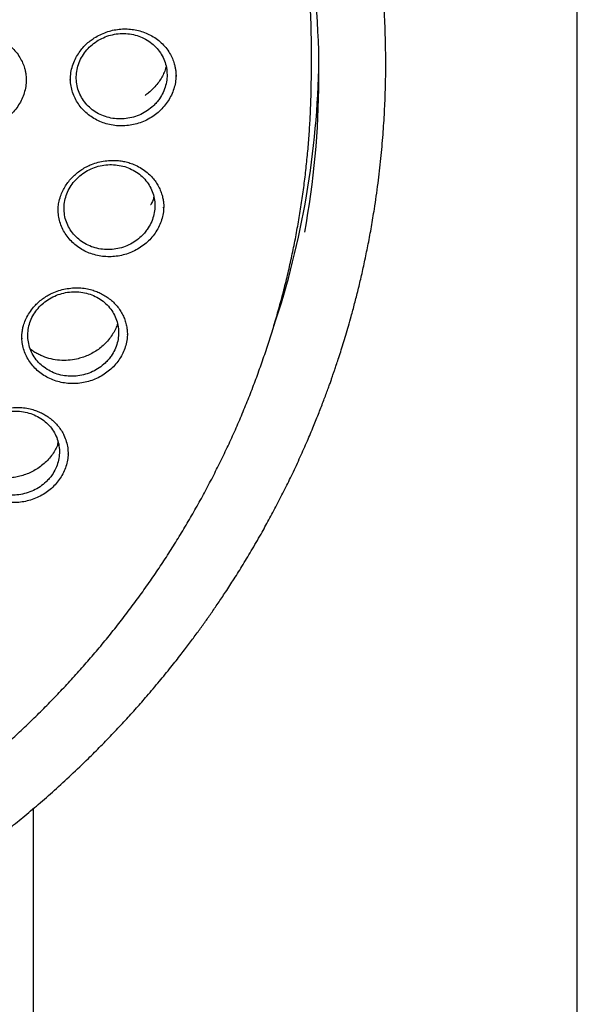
# Model space of a CAD drawing. Header units: millimetres. Extents: x 8 to 1577, y 12 to 2534.
# Tile 54 of 65: x 793 to 811, y 2101 to 2133. Entities that reach past the tile are written whole.
import ezdxf

# ---------------------------------------------------------------- set-up
doc = ezdxf.new("R2010")
doc.units = ezdxf.units.MM

msp = doc.modelspace()

# ---------------------------------------------------------------- linework, layer by layer
at = {"color": 7, "linetype": 'Continuous', "lineweight": 30}
for p, q in [((810.999, 1959.756), (810.999, 2317.47)), ((802.299, 2131.68), (802.299, 2132.483)), ((797.466, 2127.243), (797.466, 2127.255)), ((796.28, 2123.081), (796.281, 2123.094)), ((792.826, 2122.972), (792.825, 2122.951)), ((794.004, 2119.613), (793.989, 2119.454)), ((794.339, 2119.174), (794.339, 2119.19)), ((793.199, 2107.574), (793.199, 1959.756))]:
    msp.add_line(p, q, dxfattribs=at)
for centre, radius, start, end in [((773.573, 2132.475), 28.726, 0.0149, 15.9617), ((773.688, 2131.618), 28.86, 349.6659, 9.6434), ((773.554, 2132.496), 28.996, 341.5845, 359.119)]:
    msp.add_arc(centre, radius, start, end, dxfattribs=at)
for points, knots in [([(734.948, 2134.268), (734.945, 2134.233), (734.941, 2134.163), (734.934, 2134.035), (734.926, 2133.886), (734.915, 2133.719), (734.905, 2133.534), (734.894, 2133.292), (734.882, 2132.985), (734.872, 2132.621), (734.866, 2132.238), (734.865, 2131.84), (734.87, 2131.412), (734.883, 2130.885), (734.91, 2130.264), (734.958, 2129.561), (735.021, 2128.857), (735.1, 2128.157), (735.204, 2127.398), (735.336, 2126.583), (735.503, 2125.713), (735.66, 2125.001), (735.795, 2124.446), (735.898, 2124.046), (736.002, 2123.66), (736.104, 2123.302), (736.199, 2122.98), (736.286, 2122.697), (736.364, 2122.451), (736.432, 2122.243), (736.489, 2122.072), (736.532, 2121.944), (736.566, 2121.846), (736.595, 2121.761), (736.63, 2121.662), (736.672, 2121.542), (736.726, 2121.392), (736.792, 2121.209), (736.874, 2120.989), (736.968, 2120.741), (737.077, 2120.465), (737.198, 2120.164), (737.328, 2119.849), (737.542, 2119.351), (737.844, 2118.684), (738.27, 2117.81), (738.74, 2116.92), (739.255, 2116.014), (739.785, 2115.15), (740.33, 2114.319), (740.892, 2113.515), (741.479, 2112.726), (742.048, 2112.007), (742.601, 2111.345), (743.139, 2110.731), (743.714, 2110.108), (744.25, 2109.557), (744.736, 2109.077), (745.164, 2108.669), (745.61, 2108.26), (746.071, 2107.851), (746.505, 2107.481), (746.895, 2107.158), (747.227, 2106.891), (747.532, 2106.652), (747.809, 2106.438), (748.031, 2106.271), (748.204, 2106.142), (748.333, 2106.047), (748.451, 2105.962), (748.556, 2105.886), (748.646, 2105.821), (748.718, 2105.77), (748.778, 2105.728), (748.845, 2105.68), (748.937, 2105.615), (749.066, 2105.526), (749.226, 2105.415), (749.419, 2105.284), (749.773, 2105.046), (750.287, 2104.713), (750.961, 2104.297), (751.659, 2103.887), (752.382, 2103.484), (753.13, 2103.09), (753.903, 2102.707), (754.694, 2102.338), (755.572, 2101.955), (756.529, 2101.568), (757.562, 2101.188), (758.587, 2100.845), (759.603, 2100.538), (760.609, 2100.266), (761.608, 2100.025), (762.661, 2099.802), (763.775, 2099.6), (764.951, 2099.425), (766.133, 2099.288), (767.319, 2099.189), (768.508, 2099.128), (769.699, 2099.106), (770.89, 2099.122), (772.079, 2099.176), (773.266, 2099.269), (774.45, 2099.4), (775.63, 2099.568), (776.752, 2099.766), (777.816, 2099.986), (778.822, 2100.223), (779.825, 2100.49), (780.824, 2100.786), (781.822, 2101.114), (782.825, 2101.476), (783.832, 2101.873), (784.842, 2102.308), (785.854, 2102.781), (786.873, 2103.297), (787.7, 2103.751), (788.329, 2104.115), (788.749, 2104.366), (789.134, 2104.604), (789.484, 2104.826), (789.8, 2105.031), (790.082, 2105.218), (790.311, 2105.374), (790.494, 2105.499), (790.634, 2105.596), (790.755, 2105.681), (790.858, 2105.754), (790.96, 2105.827), (791.077, 2105.911), (791.215, 2106.011), (791.375, 2106.128), (791.552, 2106.26), (791.746, 2106.406), (791.951, 2106.563), (792.163, 2106.727), (792.468, 2106.968), (792.872, 2107.295), (793.378, 2107.721), (793.905, 2108.184), (794.451, 2108.684), (794.957, 2109.168), (795.417, 2109.628), (795.821, 2110.045), (796.209, 2110.459), (796.573, 2110.862), (796.945, 2111.287), (797.321, 2111.731), (797.695, 2112.19), (798.022, 2112.607), (798.308, 2112.981), (798.556, 2113.315), (798.782, 2113.628), (799.001, 2113.937), (799.225, 2114.263), (799.473, 2114.632), (799.743, 2115.047), (800.036, 2115.513), (800.342, 2116.021), (800.636, 2116.53), (800.916, 2117.033), (801.177, 2117.524), (801.432, 2118.026), (801.688, 2118.549), (801.932, 2119.075), (802.163, 2119.596), (802.366, 2120.079), (802.545, 2120.523), (802.701, 2120.928), (802.816, 2121.236), (802.894, 2121.453), (802.94, 2121.582), (802.977, 2121.686), (803.004, 2121.766), (803.033, 2121.847), (803.069, 2121.954), (803.12, 2122.104), (803.185, 2122.301), (803.26, 2122.535), (803.343, 2122.798), (803.428, 2123.078), (803.515, 2123.374), (803.612, 2123.717), (803.718, 2124.111), (803.832, 2124.56), (803.945, 2125.036), (804.056, 2125.539), (804.164, 2126.069), (804.267, 2126.624), (804.376, 2127.284), (804.483, 2128.029), (804.576, 2128.843), (804.646, 2129.625), (804.694, 2130.376), (804.723, 2131.096), (804.733, 2131.681), (804.733, 2132.14), (804.729, 2132.481), (804.721, 2132.807), (804.712, 2133.116), (804.7, 2133.399), (804.688, 2133.654), (804.676, 2133.881), (804.663, 2134.083), (804.654, 2134.209), (804.65, 2134.268)], [0, 0, 0, 0, 0.000951, 0.00193, 0.003328, 0.0049, 0.006614, 0.008465, 0.01165, 0.015173, 0.018603, 0.022302, 0.026271, 0.030509, 0.036989, 0.043561, 0.050115, 0.056651, 0.063169, 0.071401, 0.079604, 0.087778, 0.091621, 0.095458, 0.099235, 0.102688, 0.105783, 0.108519, 0.110898, 0.112918, 0.11458, 0.115884, 0.116657, 0.117432, 0.118391, 0.119554, 0.120933, 0.122798, 0.124952, 0.127395, 0.130128, 0.13315, 0.136343, 0.139513, 0.1481, 0.156497, 0.166243, 0.175718, 0.185047, 0.193958, 0.202873, 0.211793, 0.220718, 0.227824, 0.235201, 0.242853, 0.250781, 0.255987, 0.261306, 0.266737, 0.272281, 0.277905, 0.282062, 0.285874, 0.289343, 0.292468, 0.295248, 0.296812, 0.298241, 0.299536, 0.300697, 0.301712, 0.302507, 0.303069, 0.303658, 0.304707, 0.3061, 0.307838, 0.30992, 0.312347, 0.319228, 0.326269, 0.333457, 0.340794, 0.348277, 0.355908, 0.363677, 0.371402, 0.381272, 0.390959, 0.400463, 0.409783, 0.418921, 0.427883, 0.436799, 0.4472, 0.4576, 0.468001, 0.478401, 0.488802, 0.499203, 0.509604, 0.520005, 0.530406, 0.540808, 0.55122, 0.561686, 0.570704, 0.579764, 0.588867, 0.598013, 0.607204, 0.616566, 0.626167, 0.635808, 0.645677, 0.655777, 0.666106, 0.670763, 0.675124, 0.679149, 0.682837, 0.68619, 0.689206, 0.691885, 0.69359, 0.695124, 0.696449, 0.697537, 0.698523, 0.699796, 0.701381, 0.703106, 0.705092, 0.707309, 0.709623, 0.712016, 0.714488, 0.720052, 0.725978, 0.732267, 0.73892, 0.745936, 0.751158, 0.756489, 0.761619, 0.766517, 0.771183, 0.776942, 0.782303, 0.787264, 0.791358, 0.795133, 0.798591, 0.801865, 0.805448, 0.809387, 0.813991, 0.819, 0.824416, 0.830237, 0.835096, 0.840205, 0.845497, 0.850563, 0.856213, 0.861446, 0.866264, 0.870667, 0.874654, 0.878225, 0.87975, 0.881022, 0.882033, 0.882781, 0.88336, 0.884423, 0.885889, 0.887759, 0.890142, 0.892694, 0.895394, 0.898243, 0.90124, 0.905279, 0.90956, 0.914083, 0.918848, 0.923854, 0.929103, 0.934544, 0.942438, 0.950028, 0.957314, 0.964297, 0.970976, 0.977351, 0.980594, 0.983753, 0.986827, 0.989704, 0.992312, 0.994612, 0.996657, 0.998451, 1, 1, 1, 1]), ([(794.413, 2131.42), (794.417, 2131.502), (794.424, 2131.66), (794.482, 2131.888), (794.565, 2132.095), (794.669, 2132.281), (794.789, 2132.443), (794.919, 2132.583), (795.055, 2132.701), (795.209, 2132.809), (795.385, 2132.907), (795.586, 2132.991), (795.795, 2133.052), (796.008, 2133.088), (796.222, 2133.098), (796.433, 2133.084), (796.641, 2133.045), (796.843, 2132.981), (797.038, 2132.894), (797.222, 2132.781), (797.391, 2132.645), (797.54, 2132.485), (797.662, 2132.309), (797.753, 2132.131), (797.81, 2131.973), (797.843, 2131.839), (797.862, 2131.73), (797.872, 2131.624), (797.871, 2131.567), (797.871, 2131.537)], [0, 0, 0, 0, 0.048279, 0.09391, 0.13701, 0.177623, 0.215765, 0.251462, 0.284722, 0.315579, 0.355556, 0.395389, 0.435021, 0.4744, 0.513508, 0.552379, 0.591188, 0.630615, 0.67078, 0.711702, 0.753432, 0.795798, 0.838438, 0.878136, 0.913644, 0.93756, 0.959158, 0.979235, 1, 1, 1, 1]), ([(789.511, 2131.296), (789.515, 2131.378), (789.522, 2131.536), (789.58, 2131.762), (789.663, 2131.969), (789.767, 2132.153), (789.886, 2132.315), (790.016, 2132.454), (790.152, 2132.571), (790.306, 2132.678), (790.482, 2132.776), (790.683, 2132.858), (790.892, 2132.918), (791.106, 2132.953), (791.32, 2132.963), (791.532, 2132.947), (791.739, 2132.907), (791.942, 2132.842), (792.137, 2132.754), (792.322, 2132.64), (792.491, 2132.503), (792.64, 2132.342), (792.763, 2132.166), (792.854, 2131.987), (792.912, 2131.828), (792.945, 2131.695), (792.964, 2131.585), (792.974, 2131.479), (792.973, 2131.421), (792.973, 2131.391)], [0, 0, 0, 0, 0.0482591, 0.0938329, 0.1368602, 0.177401, 0.2154852, 0.2511433, 0.2843803, 0.3152198, 0.3551817, 0.3949991, 0.4346244, 0.4740145, 0.5131596, 0.5520595, 0.5908764, 0.6302971, 0.6704476, 0.7113555, 0.7530822, 0.7954603, 0.8381235, 0.8778421, 0.9133638, 0.9372829, 0.9588776, 0.9790078, 1, 1, 1, 1]), ([(797.129, 2130.576), (797.165, 2130.612), (797.238, 2130.685), (797.349, 2130.831), (797.455, 2131.015), (797.538, 2131.241), (797.579, 2131.475), (797.579, 2131.712), (797.536, 2131.944), (797.453, 2132.164), (797.331, 2132.367), (797.173, 2132.547), (796.985, 2132.698), (796.772, 2132.817), (796.539, 2132.899), (796.293, 2132.944), (796.042, 2132.947), (795.792, 2132.912), (795.551, 2132.838), (795.325, 2132.727), (795.122, 2132.582), (794.945, 2132.409), (794.802, 2132.21), (794.694, 2131.993), (794.627, 2131.763), (794.601, 2131.527), (794.618, 2131.292), (794.675, 2131.063), (794.774, 2130.849), (794.91, 2130.653), (795.08, 2130.484), (795.278, 2130.344), (795.5, 2130.239), (795.738, 2130.171), (795.987, 2130.142), (796.238, 2130.152), (796.485, 2130.203), (796.721, 2130.291), (796.941, 2130.414), (797.066, 2130.522), (797.129, 2130.576)], [0, 0, 0, 0, 0.016734, 0.033468, 0.060291, 0.087113, 0.113939, 0.140764, 0.167602, 0.19444, 0.221293, 0.248147, 0.275013, 0.30188, 0.32875, 0.35562, 0.382484, 0.409348, 0.436197, 0.463046, 0.48988, 0.516714, 0.543538, 0.570361, 0.597185, 0.624008, 0.650842, 0.677675, 0.704524, 0.731373, 0.758236, 0.785099, 0.811969, 0.838839, 0.865706, 0.892573, 0.919429, 0.946286, 0.973143, 1, 1, 1, 1]), ([(797.545, 2131.858), (797.536, 2131.823), (797.513, 2131.733), (797.448, 2131.59), (797.359, 2131.43), (797.248, 2131.274), (797.119, 2131.13), (796.989, 2131.01), (796.898, 2130.946), (796.859, 2130.919)], [0, 0, 0, 0, 0.094721, 0.245015, 0.401108, 0.562495, 0.724197, 0.885193, 1, 1, 1, 1]), ([(737.769, 2126.518), (737.782, 2126.443), (737.829, 2126.182), (737.92, 2125.736), (738.043, 2125.181), (738.177, 2124.628), (738.323, 2124.077), (738.479, 2123.53), (738.645, 2122.984), (738.823, 2122.442), (739.011, 2121.904), (739.21, 2121.368), (739.42, 2120.836), (739.64, 2120.308), (739.87, 2119.784), (740.111, 2119.264), (740.362, 2118.748), (740.623, 2118.236), (740.894, 2117.73), (741.176, 2117.228), (741.467, 2116.731), (741.768, 2116.239), (742.079, 2115.753), (742.399, 2115.272), (742.728, 2114.797), (743.068, 2114.327), (743.416, 2113.864), (743.773, 2113.406), (744.14, 2112.956), (744.515, 2112.511), (744.899, 2112.073), (745.292, 2111.642), (745.693, 2111.218), (746.102, 2110.801), (746.52, 2110.391), (746.946, 2109.989), (747.379, 2109.593), (747.82, 2109.206), (748.269, 2108.827), (748.726, 2108.455), (749.189, 2108.091), (749.66, 2107.736), (750.138, 2107.388), (750.622, 2107.049), (751.114, 2106.719), (751.611, 2106.397), (752.115, 2106.084), (752.625, 2105.78), (753.141, 2105.485), (753.663, 2105.199), (754.19, 2104.922), (754.723, 2104.654), (755.261, 2104.396), (755.804, 2104.147), (756.352, 2103.907), (756.904, 2103.678), (757.461, 2103.457), (758.022, 2103.247), (758.587, 2103.046), (759.156, 2102.856), (759.729, 2102.675), (760.305, 2102.504), (760.885, 2102.344), (761.468, 2102.193), (762.053, 2102.053), (762.641, 2101.923), (763.232, 2101.803), (763.825, 2101.694), (764.42, 2101.595), (765.017, 2101.506), (765.615, 2101.428), (766.215, 2101.36), (766.816, 2101.303), (767.419, 2101.256), (768.022, 2101.22), (768.625, 2101.194), (769.229, 2101.179), (769.834, 2101.174), (770.438, 2101.18), (771.042, 2101.196), (771.646, 2101.223), (772.248, 2101.261), (772.851, 2101.309), (773.452, 2101.367), (774.051, 2101.436), (774.65, 2101.516), (775.246, 2101.606), (775.841, 2101.706), (776.434, 2101.816), (777.024, 2101.937), (777.612, 2102.069), (778.197, 2102.21), (778.78, 2102.362), (779.359, 2102.523), (779.935, 2102.695), (780.507, 2102.877), (781.076, 2103.069), (781.641, 2103.271), (782.201, 2103.482), (782.758, 2103.703), (783.31, 2103.934), (783.857, 2104.175), (784.399, 2104.425), (784.937, 2104.685), (785.469, 2104.953), (785.995, 2105.231), (786.516, 2105.519), (787.032, 2105.815), (787.541, 2106.12), (788.044, 2106.434), (788.541, 2106.757), (789.032, 2107.088), (789.515, 2107.428), (789.992, 2107.776), (790.462, 2108.133), (790.925, 2108.497), (791.381, 2108.87), (791.829, 2109.25), (792.269, 2109.639), (792.702, 2110.035), (793.127, 2110.438), (793.543, 2110.849), (793.952, 2111.267), (794.352, 2111.692), (794.744, 2112.123), (795.127, 2112.562), (795.501, 2113.007), (795.867, 2113.459), (796.223, 2113.917), (796.57, 2114.381), (796.908, 2114.851), (797.237, 2115.327), (797.556, 2115.809), (797.866, 2116.296), (798.165, 2116.788), (798.455, 2117.286), (798.736, 2117.788), (799.006, 2118.296), (799.266, 2118.807), (799.516, 2119.324), (799.755, 2119.844), (799.984, 2120.369), (800.203, 2120.898), (800.411, 2121.43), (800.609, 2121.966), (800.796, 2122.505), (800.973, 2123.048), (801.138, 2123.593), (801.293, 2124.141), (801.437, 2124.692), (801.57, 2125.245), (801.692, 2125.801), (801.803, 2126.358), (801.902, 2126.917), (801.991, 2127.478), (802.069, 2128.041), (802.135, 2128.604), (802.191, 2129.169), (802.235, 2129.735), (802.268, 2130.301), (802.289, 2130.868), (802.298, 2131.327), (802.299, 2131.598), (802.299, 2131.68)], [0, 0, 0, 0, 0.002516, 0.00877, 0.015025, 0.02128, 0.027534, 0.033789, 0.040044, 0.046298, 0.052553, 0.058808, 0.065063, 0.071318, 0.077573, 0.083828, 0.090083, 0.096338, 0.102594, 0.108849, 0.115104, 0.12136, 0.127615, 0.133871, 0.140127, 0.146383, 0.152638, 0.158894, 0.16515, 0.171406, 0.177662, 0.183919, 0.190175, 0.196431, 0.202688, 0.208944, 0.215201, 0.221457, 0.227714, 0.233971, 0.240227, 0.246484, 0.252741, 0.258998, 0.265255, 0.271512, 0.277769, 0.284026, 0.290284, 0.296541, 0.302798, 0.309056, 0.315313, 0.32157, 0.327828, 0.334085, 0.340343, 0.346601, 0.352858, 0.359116, 0.365373, 0.371631, 0.377889, 0.384147, 0.390404, 0.396662, 0.40292, 0.409178, 0.415436, 0.421694, 0.427952, 0.434209, 0.440467, 0.446725, 0.452983, 0.459241, 0.465499, 0.471757, 0.478015, 0.484273, 0.490531, 0.496789, 0.503047, 0.509305, 0.515563, 0.521821, 0.528079, 0.534337, 0.540595, 0.546852, 0.55311, 0.559368, 0.565626, 0.571884, 0.578142, 0.584399, 0.590657, 0.596915, 0.603173, 0.60943, 0.615688, 0.621946, 0.628203, 0.634461, 0.640718, 0.646976, 0.653233, 0.65949, 0.665748, 0.672005, 0.678262, 0.684519, 0.690777, 0.697034, 0.703291, 0.709548, 0.715805, 0.722061, 0.728318, 0.734575, 0.740832, 0.747088, 0.753345, 0.759601, 0.765858, 0.772114, 0.77837, 0.784627, 0.790883, 0.797139, 0.803395, 0.809651, 0.815907, 0.822162, 0.828418, 0.834674, 0.840929, 0.847185, 0.85344, 0.859695, 0.865951, 0.872206, 0.878461, 0.884716, 0.890971, 0.897226, 0.903481, 0.909736, 0.915991, 0.922245, 0.9285, 0.934755, 0.941009, 0.947264, 0.953519, 0.959773, 0.966028, 0.972282, 0.978537, 0.984791, 0.991045, 0.9973, 1, 1, 1, 1]), ([(792.97, 2131.451), (792.97, 2131.405), (792.97, 2131.289), (792.936, 2131.102), (792.874, 2130.895), (792.782, 2130.698), (792.664, 2130.512), (792.522, 2130.341), (792.358, 2130.188), (792.233, 2130.104), (792.171, 2130.063)], [0, 0, 0, 0, 0.084027, 0.214518, 0.345766, 0.47587, 0.606709, 0.738666, 0.869065, 1, 1, 1, 1]), ([(797.107, 2130.227), (797.042, 2130.187), (796.913, 2130.108), (796.703, 2130.021), (796.484, 2129.959), (796.259, 2129.924), (796.032, 2129.916), (795.807, 2129.937), (795.588, 2129.985), (795.378, 2130.06), (795.182, 2130.16), (795.002, 2130.283), (794.841, 2130.429), (794.703, 2130.593), (794.589, 2130.774), (794.501, 2130.968), (794.443, 2131.172), (794.414, 2131.351), (794.416, 2131.461), (794.416, 2131.499)], [0, 0, 0, 0, 0.0611079, 0.1212484, 0.1814625, 0.2427277, 0.3028312, 0.3628179, 0.4239406, 0.4840398, 0.5441705, 0.6049968, 0.6650698, 0.725503, 0.7858667, 0.846192, 0.9068294, 0.9670266, 1, 1, 1, 1]), ([(797.867, 2131.596), (797.868, 2131.564), (797.87, 2131.462), (797.843, 2131.288), (797.786, 2131.08), (797.7, 2130.88), (797.587, 2130.691), (797.449, 2130.516), (797.29, 2130.358), (797.168, 2130.271), (797.107, 2130.227)], [0, 0, 0, 0, 0.059847, 0.193836, 0.328529, 0.462038, 0.596355, 0.731698, 0.86552, 1, 1, 1, 1]), ([(794.014, 2127.126), (794.015, 2127.177), (794.017, 2127.287), (794.046, 2127.471), (794.103, 2127.658), (794.184, 2127.837), (794.277, 2127.994), (794.387, 2128.141), (794.51, 2128.274), (794.646, 2128.394), (794.791, 2128.498), (794.945, 2128.587), (795.121, 2128.667), (795.322, 2128.733), (795.548, 2128.778), (795.757, 2128.794), (795.947, 2128.789), (796.117, 2128.769), (796.283, 2128.732), (796.462, 2128.673), (796.651, 2128.586), (796.843, 2128.465), (797.004, 2128.331), (797.134, 2128.191), (797.237, 2128.051), (797.324, 2127.899), (797.39, 2127.74), (797.435, 2127.586), (797.458, 2127.451), (797.468, 2127.34), (797.469, 2127.278), (797.47, 2127.25)], [0, 0, 0, 0, 0.031558, 0.068539, 0.111014, 0.146078, 0.181083, 0.215593, 0.249609, 0.283134, 0.316189, 0.348757, 0.380635, 0.42246, 0.464286, 0.506154, 0.537594, 0.569067, 0.600599, 0.632229, 0.674695, 0.717992, 0.762095, 0.795663, 0.829624, 0.864012, 0.89888, 0.931601, 0.959334, 0.982111, 1, 1, 1, 1]), ([(796.734, 2126.303), (796.77, 2126.339), (796.842, 2126.412), (796.952, 2126.556), (797.058, 2126.74), (797.14, 2126.964), (797.181, 2127.198), (797.18, 2127.432), (797.136, 2127.664), (797.052, 2127.882), (796.928, 2128.084), (796.771, 2128.262), (796.581, 2128.412), (796.368, 2128.528), (796.134, 2128.61), (795.889, 2128.652), (795.637, 2128.656), (795.388, 2128.619), (795.146, 2128.544), (794.922, 2128.434), (794.718, 2128.288), (794.543, 2128.116), (794.399, 2127.917), (794.293, 2127.702), (794.226, 2127.472), (794.201, 2127.238), (794.219, 2127.003), (794.277, 2126.777), (794.377, 2126.563), (794.513, 2126.371), (794.684, 2126.202), (794.882, 2126.065), (795.105, 2125.96), (795.343, 2125.894), (795.593, 2125.866), (795.843, 2125.877), (796.091, 2125.928), (796.326, 2126.017), (796.546, 2126.141), (796.671, 2126.248), (796.734, 2126.303)], [0, 0, 0, 0, 0.016638, 0.033462, 0.059901, 0.087108, 0.113555, 0.14077, 0.167232, 0.194463, 0.220939, 0.248185, 0.274671, 0.301925, 0.328409, 0.355661, 0.382134, 0.409374, 0.435832, 0.463056, 0.4895, 0.516711, 0.54315, 0.570355, 0.596799, 0.624011, 0.650468, 0.677693, 0.704166, 0.731407, 0.757891, 0.785143, 0.811629, 0.838883, 0.86536, 0.892605, 0.91907, 0.946302, 0.972767, 1, 1, 1, 1]), ([(797.143, 2127.588), (797.141, 2127.578), (797.119, 2127.494), (797.084, 2127.408), (797.042, 2127.338), (797.041, 2127.336)], [0, 0, 0, 0, 0.115257, 0.973223, 1, 1, 1, 1]), ([(797.468, 2127.305), (797.467, 2127.257), (797.467, 2127.139), (797.432, 2126.95), (797.369, 2126.745), (797.276, 2126.548), (797.157, 2126.363), (797.014, 2126.193), (796.85, 2126.041), (796.725, 2125.957), (796.662, 2125.915)], [0, 0, 0, 0, 0.088421, 0.218419, 0.348972, 0.478422, 0.608661, 0.739738, 0.869501, 1, 1, 1, 1]), ([(796.662, 2125.915), (796.596, 2125.878), (796.465, 2125.803), (796.252, 2125.722), (796.031, 2125.666), (795.805, 2125.637), (795.579, 2125.636), (795.355, 2125.663), (795.138, 2125.717), (794.931, 2125.797), (794.738, 2125.903), (794.562, 2126.03), (794.406, 2126.18), (794.274, 2126.347), (794.165, 2126.53), (794.085, 2126.726), (794.031, 2126.928), (794.02, 2127.066), (794.014, 2127.133)], [0, 0, 0, 0, 0.063241, 0.125575, 0.188063, 0.251528, 0.31382, 0.37602, 0.439421, 0.50171, 0.563972, 0.627097, 0.689367, 0.751903, 0.814716, 0.876933, 0.939783, 1, 1, 1, 1]), ([(792.825, 2122.965), (792.825, 2122.991), (792.825, 2123.049), (792.833, 2123.158), (792.854, 2123.288), (792.897, 2123.446), (792.968, 2123.621), (793.073, 2123.809), (793.197, 2123.973), (793.329, 2124.114), (793.464, 2124.23), (793.61, 2124.334), (793.782, 2124.431), (793.98, 2124.515), (794.202, 2124.578), (794.424, 2124.614), (794.645, 2124.624), (794.864, 2124.608), (795.062, 2124.57), (795.239, 2124.514), (795.396, 2124.447), (795.547, 2124.364), (795.691, 2124.266), (795.824, 2124.152), (795.945, 2124.023), (796.05, 2123.882), (796.135, 2123.731), (796.201, 2123.575), (796.247, 2123.414), (796.275, 2123.252), (796.279, 2123.143), (796.281, 2123.089)], [0, 0, 0, 0, 0.017528, 0.039739, 0.066705, 0.095655, 0.1354, 0.17653, 0.219083, 0.251952, 0.285356, 0.318468, 0.351255, 0.394131, 0.436061, 0.47711, 0.517298, 0.557089, 0.597875, 0.629232, 0.661268, 0.693982, 0.72735, 0.761331, 0.795885, 0.830654, 0.865068, 0.899177, 0.933021, 0.966622, 1, 1, 1, 1]), ([(795.552, 2122.158), (795.587, 2122.194), (795.659, 2122.266), (795.769, 2122.41), (795.874, 2122.593), (795.955, 2122.816), (795.995, 2123.049), (795.993, 2123.282), (795.949, 2123.512), (795.864, 2123.728), (795.74, 2123.929), (795.581, 2124.105), (795.391, 2124.254), (795.178, 2124.369), (794.943, 2124.45), (794.698, 2124.491), (794.446, 2124.494), (794.198, 2124.457), (793.956, 2124.382), (793.732, 2124.271), (793.528, 2124.126), (793.354, 2123.954), (793.21, 2123.757), (793.105, 2123.542), (793.039, 2123.314), (793.015, 2123.081), (793.033, 2122.847), (793.092, 2122.623), (793.193, 2122.41), (793.33, 2122.219), (793.501, 2122.052), (793.7, 2121.916), (793.923, 2121.813), (794.161, 2121.747), (794.411, 2121.72), (794.661, 2121.732), (794.91, 2121.784), (795.144, 2121.873), (795.364, 2121.996), (795.488, 2122.103), (795.552, 2122.158)], [0, 0, 0, 0, 0.01664, 0.033466, 0.059909, 0.087118, 0.113573, 0.140796, 0.167266, 0.194505, 0.220987, 0.248239, 0.274725, 0.301979, 0.328458, 0.355705, 0.38217, 0.409402, 0.435852, 0.463068, 0.489508, 0.516715, 0.543155, 0.570363, 0.596813, 0.624031, 0.650496, 0.67773, 0.70421, 0.731458, 0.757944, 0.785199, 0.811681, 0.838931, 0.865401, 0.892638, 0.919095, 0.946318, 0.972776, 1, 1, 1, 1]), ([(795.956, 2123.439), (795.949, 2123.416), (795.923, 2123.336), (795.857, 2123.201), (795.757, 2123.035), (795.633, 2122.877), (795.49, 2122.731), (795.333, 2122.604), (795.164, 2122.496), (794.987, 2122.407), (794.805, 2122.338), (794.59, 2122.279), (794.342, 2122.243), (794.059, 2122.242), (793.778, 2122.286), (793.552, 2122.358), (793.379, 2122.437), (793.253, 2122.507), (793.161, 2122.567), (793.114, 2122.605), (793.104, 2122.614)], [0, 0, 0, 0, 0.022292, 0.077593, 0.135563, 0.19532, 0.254474, 0.312942, 0.37034, 0.426633, 0.481883, 0.536116, 0.615603, 0.695385, 0.776859, 0.860066, 0.90232, 0.944951, 0.987933, 1, 1, 1, 1]), ([(796.28, 2123.112), (796.278, 2123.057), (796.273, 2122.931), (796.23, 2122.736), (796.159, 2122.534), (796.06, 2122.341), (795.934, 2122.161), (795.785, 2121.997), (795.615, 2121.85), (795.488, 2121.771), (795.424, 2121.732)], [0, 0, 0, 0, 0.101711, 0.229827, 0.358465, 0.486034, 0.614374, 0.743437, 0.871324, 1, 1, 1, 1]), ([(795.424, 2121.732), (795.356, 2121.696), (795.223, 2121.626), (795.007, 2121.552), (794.785, 2121.504), (794.558, 2121.482), (794.332, 2121.488), (794.109, 2121.523), (793.894, 2121.583), (793.69, 2121.67), (793.502, 2121.781), (793.33, 2121.913), (793.18, 2122.067), (793.054, 2122.238), (792.953, 2122.423), (792.88, 2122.621), (792.835, 2122.815), (792.828, 2122.945), (792.825, 2123.004)], [0, 0, 0, 0, 0.063607, 0.126395, 0.189412, 0.253262, 0.316002, 0.378714, 0.442579, 0.505314, 0.568014, 0.631667, 0.694389, 0.757289, 0.820617, 0.883293, 0.946511, 1, 1, 1, 1]), ([(790.884, 2119.062), (790.884, 2119.09), (790.884, 2119.151), (790.893, 2119.26), (790.915, 2119.39), (790.958, 2119.548), (791.03, 2119.723), (791.136, 2119.908), (791.26, 2120.07), (791.393, 2120.209), (791.527, 2120.323), (791.674, 2120.425), (791.829, 2120.512), (791.992, 2120.583), (792.158, 2120.637), (792.325, 2120.676), (792.512, 2120.702), (792.715, 2120.709), (792.934, 2120.692), (793.133, 2120.652), (793.311, 2120.595), (793.468, 2120.527), (793.619, 2120.443), (793.763, 2120.342), (793.897, 2120.225), (794.019, 2120.093), (794.123, 2119.949), (794.215, 2119.781), (794.286, 2119.592), (794.332, 2119.386), (794.338, 2119.249), (794.341, 2119.182)], [0, 0, 0, 0, 0.018581, 0.04122, 0.068034, 0.097325, 0.137319, 0.178466, 0.220811, 0.253377, 0.286573, 0.319665, 0.352466, 0.384853, 0.416706, 0.448072, 0.478973, 0.519455, 0.55934, 0.60015, 0.631609, 0.663826, 0.696808, 0.730536, 0.764972, 0.800071, 0.835546, 0.870201, 0.914975, 0.958224, 1, 1, 1, 1]), ([(793.618, 2118.267), (793.654, 2118.303), (793.725, 2118.375), (793.835, 2118.519), (793.94, 2118.701), (794.02, 2118.922), (794.059, 2119.154), (794.057, 2119.386), (794.011, 2119.614), (793.926, 2119.83), (793.801, 2120.029), (793.642, 2120.204), (793.451, 2120.352), (793.237, 2120.466), (793.002, 2120.545), (792.757, 2120.586), (792.504, 2120.589), (792.256, 2120.552), (792.015, 2120.477), (791.791, 2120.366), (791.587, 2120.222), (791.413, 2120.051), (791.271, 2119.854), (791.166, 2119.641), (791.1, 2119.413), (791.077, 2119.182), (791.096, 2118.949), (791.156, 2118.726), (791.257, 2118.515), (791.395, 2118.325), (791.567, 2118.159), (791.767, 2118.024), (791.99, 2117.922), (792.229, 2117.857), (792.479, 2117.831), (792.729, 2117.843), (792.977, 2117.895), (793.211, 2117.983), (793.431, 2118.106), (793.555, 2118.213), (793.618, 2118.267)], [0, 0, 0, 0, 0.016646, 0.033478, 0.059926, 0.087142, 0.113605, 0.140836, 0.167314, 0.19456, 0.221046, 0.2483, 0.274784, 0.302035, 0.328508, 0.355747, 0.382204, 0.409427, 0.435871, 0.463081, 0.48952, 0.516726, 0.54317, 0.570382, 0.59684, 0.624066, 0.65054, 0.677782, 0.704266, 0.731519, 0.758004, 0.785258, 0.811735, 0.838978, 0.86544, 0.892668, 0.919118, 0.946334, 0.972783, 1, 1, 1, 1]), ([(794.021, 2119.53), (794.017, 2119.52), (793.995, 2119.453), (793.932, 2119.331), (793.831, 2119.166), (793.703, 2119.008), (793.557, 2118.863), (793.396, 2118.738), (793.224, 2118.631), (793.044, 2118.545), (792.86, 2118.479), (792.673, 2118.431), (792.486, 2118.403), (792.297, 2118.392), (792.108, 2118.4), (791.918, 2118.428), (791.731, 2118.476), (791.565, 2118.538), (791.419, 2118.609), (791.293, 2118.684), (791.201, 2118.746), (791.155, 2118.786), (791.145, 2118.795)], [0, 0, 0, 0, 0.010151, 0.065355, 0.123961, 0.184625, 0.244567, 0.303729, 0.361703, 0.418499, 0.474173, 0.528749, 0.582244, 0.635532, 0.689669, 0.744689, 0.800609, 0.85741, 0.900564, 0.944153, 0.988142, 1, 1, 1, 1]), ([(794.341, 2119.183), (794.336, 2119.115), (794.326, 2118.978), (794.273, 2118.774), (794.194, 2118.576), (794.087, 2118.387), (793.955, 2118.213), (793.799, 2118.055), (793.624, 2117.915), (793.494, 2117.84), (793.428, 2117.803)], [0, 0, 0, 0, 0.120975, 0.246379, 0.372256, 0.497085, 0.622663, 0.748891, 0.874046, 1, 1, 1, 1]), ([(793.428, 2117.803), (793.36, 2117.77), (793.224, 2117.705), (793.005, 2117.639), (792.781, 2117.599), (792.554, 2117.586), (792.328, 2117.6), (792.107, 2117.642), (791.895, 2117.71), (791.695, 2117.803), (791.511, 2117.92), (791.345, 2118.059), (791.201, 2118.217), (791.082, 2118.391), (790.988, 2118.579), (790.923, 2118.778), (790.887, 2118.963), (790.886, 2119.083), (790.885, 2119.132)], [0, 0, 0, 0, 0.064097, 0.127456, 0.191105, 0.255446, 0.31875, 0.382099, 0.446519, 0.509815, 0.57309, 0.637373, 0.700659, 0.764055, 0.828027, 0.891274, 0.954965, 1, 1, 1, 1])]:
    msp.add_open_spline(points, degree=3, knots=knots, dxfattribs=at)

doc.saveas('drawing.dxf')
